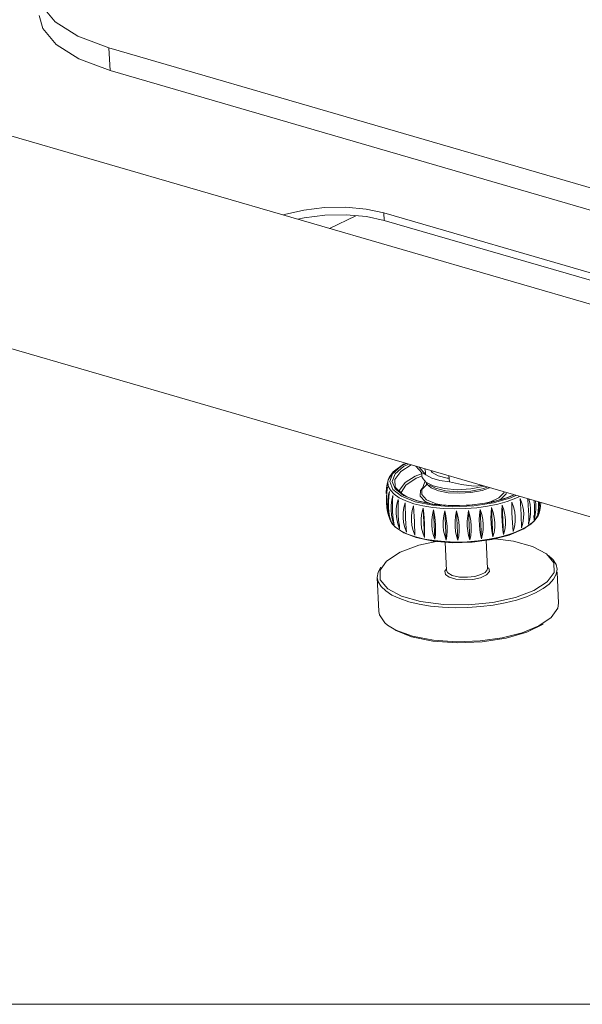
# Model space of a CAD drawing. Header units: millimetres. Extents: x 3925 to 5043, y -86 to 778.
# Tile 126 of 164: x 4774 to 4808, y 375 to 435. Entities that reach past the tile are written whole.
import ezdxf

# ---------------------------------------------------------------- set-up
doc = ezdxf.new("R2010")
doc.units = ezdxf.units.MM
doc.header["$LTSCALE"] = 46.255
doc.linetypes.add('SLD-Solid', pattern=[0])
doc.layers.add('140-155102-0DXF_CONTINUOUS_LINE', color=7, linetype='CONTINUOUS')
doc.layers.add('Form', color=7, linetype='CONTINUOUS', lineweight=13)

msp = doc.modelspace()

# ---------------------------------------------------------------- linework, layer by layer
at = {"layer": '140-155102-0DXF_CONTINUOUS_LINE', "color": 7, "linetype": 'Continuous', "lineweight": 0}
for p, q in [((4779.4814, 433.5019), (4779.5451, 432.1169)), ((4779.4814, 433.5019), (4851.3101, 412.6098)), ((4759.271, 432.2576), (4845.6818, 407.1242)), ((4851.3739, 411.2247), (4779.5451, 432.1169)), ((4792.9616, 422.4584), (4794.5742, 423.2354)), ((4795.216, 423.1796), (4796.309, 422.9481)), ((4796.2877, 423.4098), (4826.5314, 414.6131)), ((4796.2877, 423.4098), (4796.309, 422.9481)), ((4826.5527, 414.1515), (4796.309, 422.9481)), ((4753.3949, 420.9487), (4844.656, 394.4045)), ((4796.8171, 407.4499), (4797.3389, 407.9131)), ((4797.4851, 408.0262), (4796.8592, 407.5701)), ((4797.4902, 407.8981), (4796.9781, 407.4527)), ((4797.9442, 407.9911), (4797.3124, 407.5971)), ((4797.3389, 407.9131), (4797.6661, 408.072)), ((4797.5772, 408.0653), (4797.4851, 408.0262)), ((4797.7829, 408.038), (4797.4902, 407.8981)), ((4798.2423, 407.9044), (4798.6113, 407.5009)), ((4798.8399, 407.381), (4798.4197, 407.8695)), ((4796.8592, 407.5701), (4796.5523, 407.0697)), ((4796.5523, 407.0697), (4796.6081, 407.2155)), ((4796.6081, 407.2155), (4796.7867, 407.4754)), ((4796.6425, 406.9653), (4796.8171, 407.4499)), ((4796.7867, 407.4754), (4797.016, 407.6843)), ((4796.9781, 407.4527), (4796.7995, 406.983)), ((4797.3124, 407.5971), (4796.951, 407.1)), ((4798.1932, 407.2928), (4797.5772, 406.909)), ((4797.6234, 406.7606), (4798.248, 407.173)), ((4798.5919, 407.4399), (4798.1932, 407.2928)), ((4798.248, 407.173), (4798.6036, 407.3028)), ((4798.5975, 407.3195), (4798.5867, 407.5539)), ((4798.5975, 407.3195), (4798.6168, 407.2173)), ((4798.8399, 407.381), (4798.6113, 407.5014)), ((4798.6168, 407.2173), (4798.8383, 406.9364)), ((4799.2079, 407.188), (4798.8399, 407.381)), ((4799.2254, 407.5331), (4799.1693, 407.6348)), ((4799.7041, 407.0438), (4799.2079, 407.188)), ((4799.5967, 407.3236), (4799.2254, 407.5331)), ((4800.1461, 407.1831), (4799.5967, 407.3236)), ((4800.2649, 407.1733), (4800.1461, 407.1831)), ((4800.2437, 407.339), (4800.2924, 406.9585)), ((4796.489, 406.8049), (4796.4165, 406.2515)), ((4796.4531, 406.5953), (4796.4226, 406.2788)), ((4796.4891, 406.8049), (4796.4531, 406.5953)), ((4796.4576, 406.4019), (4796.5088, 406.6365)), ((4796.5088, 406.6365), (4796.4596, 406.3143)), ((4796.4802, 406.7377), (4796.5053, 406.881)), ((4796.5128, 406.9138), (4796.4891, 406.8049)), ((4796.5523, 407.0697), (4796.5052, 406.881)), ((4796.5053, 406.881), (4796.5128, 406.9138)), ((4796.5301, 406.9522), (4796.5523, 407.0697)), ((4796.5544, 406.6913), (4796.5301, 406.9522)), ((4796.6805, 406.4389), (4796.5544, 406.6913)), ((4796.8243, 406.4953), (4796.6425, 406.9653)), ((4796.7995, 406.983), (4796.97, 406.5245)), ((4796.951, 407.1), (4796.9796, 406.639)), ((4796.9796, 406.639), (4797.3913, 406.2225)), ((4797.2309, 406.324), (4796.9796, 406.639)), ((4797.5772, 406.909), (4797.2378, 406.4424)), ((4797.3431, 406.3104), (4797.6234, 406.7606)), ((4798.647, 406.5639), (4798.5197, 406.433)), ((4798.7825, 406.9557), (4798.6055, 406.4441)), ((4798.947, 406.8249), (4798.6456, 406.531)), ((4798.8383, 406.9364), (4799.2981, 406.7006)), ((4798.8938, 406.8376), (4798.8786, 406.9055)), ((4799.1675, 406.5959), (4798.8938, 406.8376)), ((4799.0747, 406.7554), (4799.434, 406.5633)), ((4799.62, 406.4102), (4799.1675, 406.5959)), ((4799.2981, 406.7006), (4799.9584, 406.5395)), ((4799.434, 406.5633), (4800.0552, 406.4026)), ((4800.2924, 406.9585), (4799.7041, 407.0438)), ((4800.2924, 406.9585), (4801.0293, 406.7933)), ((4801.0293, 406.7933), (4801.7791, 406.7)), ((4801.7791, 406.7), (4802.3114, 406.7209)), ((4802.2867, 406.4287), (4802.7412, 406.5958)), ((4802.3101, 406.5255), (4802.599, 406.6372)), ((4796.4596, 406.3143), (4796.4355, 405.9956)), ((4796.4355, 405.9956), (4796.4368, 405.6849)), ((4796.5149, 405.8011), (4796.5504, 406.0917)), ((4796.5504, 406.0917), (4796.6182, 406.3668)), ((4796.5811, 406.0417), (4796.5644, 405.7212)), ((4796.6182, 406.3668), (4796.5811, 406.0417)), ((4796.9056, 406.2003), (4796.6805, 406.4389)), ((4796.7638, 405.831), (4796.8384, 406.1114)), ((4796.8384, 406.1114), (4796.8148, 405.7852)), ((4797.3527, 406.0746), (4796.8243, 406.4953)), ((4797.2248, 405.981), (4796.9056, 406.2003)), ((4796.97, 406.5245), (4797.4819, 406.1138)), ((4797.6308, 405.7858), (4797.2248, 405.981)), ((4797.686, 406.036), (4797.2309, 406.324)), ((4797.2378, 406.4424), (4797.2457, 406.3146)), ((4797.3555, 406.2452), (4797.3431, 406.3104)), ((4798.189, 405.7393), (4797.3527, 406.0746)), ((4797.4819, 406.1138), (4798.2917, 405.7888)), ((4798.3319, 405.7934), (4797.686, 406.036)), ((4798.6456, 406.531), (4798.6055, 406.4441)), ((4798.6055, 406.4441), (4798.6057, 406.1837)), ((4798.6057, 406.1837), (4798.8858, 405.8635)), ((4799.62, 406.4102), (4800.2126, 406.2919)), ((4799.9584, 406.5395), (4800.7618, 406.4751)), ((4800.0552, 406.4026), (4800.8057, 406.3402)), ((4800.2126, 406.2919), (4800.9058, 406.2524)), ((4802.8907, 405.7166), (4803.923, 406.0096)), ((4804.0527, 405.9783), (4802.9893, 405.6717)), ((4803.3181, 405.9849), (4803.638, 406.2967)), ((4803.4381, 405.9004), (4803.7709, 406.2429)), ((4804.2217, 406.1652), (4803.6268, 405.9227)), ((4803.923, 406.0096), (4804.2382, 406.1604)), ((4804.3568, 406.1259), (4804.0527, 405.9783)), ((4804.3484, 405.9491), (4804.5804, 406.0609)), ((4796.4368, 405.6849), (4796.4637, 405.3856)), ((4796.4637, 405.3856), (4796.5125, 405.116)), ((4796.5122, 405.4989), (4796.5149, 405.8011)), ((4796.5428, 405.191), (4796.5122, 405.4989)), ((4796.5644, 405.7212), (4796.5681, 405.4099)), ((4796.5681, 405.4099), (4796.5925, 405.1112)), ((4796.72, 405.2337), (4796.7241, 405.5372)), ((4796.7241, 405.5372), (4796.7638, 405.831)), ((4796.8148, 405.7852), (4796.8061, 405.4635)), ((4796.8061, 405.4635), (4796.8125, 405.1507)), ((4797.0421, 405.2933), (4797.0846, 405.5906)), ((4797.0846, 405.5906), (4797.164, 405.8766)), ((4797.1546, 405.5491), (4797.1545, 405.2267)), ((4797.164, 405.8766), (4797.1546, 405.5491)), ((4797.164, 405.8766), (4797.1709, 405.7265)), ((4797.4612, 405.0755), (4797.5051, 405.3763)), ((4797.5051, 405.3763), (4797.5869, 405.6681)), ((4798.1146, 405.6192), (4797.6308, 405.7858)), ((4798.1146, 405.6192), (4798.6653, 405.4849)), ((4799.2685, 405.5181), (4798.189, 405.7393)), ((4798.2917, 405.7888), (4799.3284, 405.576)), ((4799.2803, 405.5942), (4798.3319, 405.7934)), ((4798.6014, 405.0468), (4798.681, 405.3498)), ((4798.6653, 405.4849), (4799.2708, 405.3859)), ((4798.681, 405.3498), (4798.7636, 403.5557)), ((4798.8025, 405.7513), (4799.0582, 405.6408)), ((4798.8858, 405.8635), (4799.4691, 405.6079)), ((4800.3688, 405.5041), (4799.2803, 405.5942)), ((4799.4691, 405.6079), (4799.7027, 405.5592)), ((4801.722, 405.5399), (4802.8907, 405.7166)), ((4802.9893, 405.6717), (4801.7749, 405.4842)), ((4801.9562, 405.3739), (4802.6186, 405.4673)), ((4802.6186, 405.4673), (4803.2472, 405.5963)), ((4803.6268, 405.9227), (4802.6283, 405.6753)), ((4802.8618, 405.3795), (4802.9444, 403.5853)), ((4803.332, 405.8496), (4803.4381, 405.9004)), ((4803.5097, 405.5294), (4803.5922, 403.7352)), ((4804.6142, 405.9293), (4804.7229, 405.6447)), ((4804.7229, 405.6447), (4804.7945, 405.3482)), ((4804.7945, 405.3482), (4804.8283, 405.0439)), ((4805.0788, 405.8438), (4805.0708, 405.9183)), ((4805.1059, 405.5223), (4805.0788, 405.8438)), ((4805.1245, 405.2095), (4805.1059, 405.5223)), ((4805.1501, 405.8905), (4805.2204, 405.5973)), ((4805.2204, 405.5973), (4805.2536, 405.2942)), ((4805.4898, 405.1741), (4805.4831, 405.473)), ((4805.5552, 405.7774), (4805.5782, 405.5631)), ((4805.5782, 405.5631), (4805.574, 405.2539)), ((4805.723, 405.1686), (4805.7392, 405.4512)), ((4805.7392, 405.4512), (4805.7353, 405.7507)), ((4805.791, 405.5338), (4805.7552, 405.22)), ((4805.7926, 405.7083), (4805.791, 405.5338)), ((4805.8119, 405.2178), (4805.8527, 405.4514)), ((4805.8281, 405.2938), (4805.8371, 405.362)), ((4805.8527, 405.4514), (4805.8721, 405.6852)), ((4796.5122, 405.1157), (4796.6655, 404.6102)), ((4796.5125, 405.116), (4796.5913, 404.8424)), ((4796.606, 404.8808), (4796.5428, 405.191)), ((4796.5913, 404.8424), (4796.5554, 404.9732)), ((4796.5925, 405.1112), (4796.637, 404.8309)), ((4796.7008, 404.5727), (4796.606, 404.8808)), ((4796.637, 404.8309), (4796.7008, 404.5727)), ((4796.7523, 404.9259), (4796.72, 405.2337)), ((4796.8196, 404.619), (4796.7523, 404.9259)), ((4796.8125, 405.1507), (4796.8342, 404.8523)), ((4796.8342, 404.8523), (4796.8706, 404.5732)), ((4797.037, 404.9887), (4797.0421, 405.2933)), ((4797.0703, 404.682), (4797.037, 404.9887)), ((4797.1545, 405.2267), (4797.1639, 404.9136)), ((4797.1639, 404.9136), (4797.1827, 404.6154)), ((4797.4556, 404.7698), (4797.4612, 405.0755)), ((4797.4893, 404.4643), (4797.4556, 404.7698)), ((4797.6012, 405.0176), (4797.6136, 404.7044)), ((4799.3252, 405.248), (4799.4078, 403.4538)), ((4800.0136, 405.1879), (4800.0961, 403.3937)), ((4800.7291, 405.1712), (4800.8117, 403.377)), ((4801.4542, 405.1981), (4801.5367, 403.4039)), ((4802.1709, 405.2681), (4802.2535, 403.474)), ((4804.6681, 404.9667), (4804.6526, 405.2798)), ((4804.8283, 405.0439), (4804.8227, 404.7369)), ((4805.134, 404.9111), (4805.1245, 405.2095)), ((4805.2485, 404.9861), (4805.2058, 404.6784)), ((4805.2536, 405.2942), (4805.2485, 404.9861)), ((4805.447, 404.8957), (4805.459, 404.6347)), ((4805.4579, 404.5287), (4805.7649, 405.029)), ((4805.5341, 404.943), (4805.459, 404.6347)), ((4805.459, 404.6347), (4805.4817, 404.8934)), ((4805.4817, 404.8934), (4805.4898, 405.1741)), ((4805.5305, 404.6234), (4805.7091, 404.8833)), ((4805.574, 405.2539), (4805.5341, 404.943)), ((4805.6815, 405.0252), (4805.6869, 404.9068)), ((4805.7552, 405.22), (4805.6869, 404.9068)), ((4805.6869, 404.9068), (4805.723, 405.1686)), ((4805.7091, 404.8833), (4805.7649, 405.029)), ((4805.7649, 405.029), (4805.8119, 405.2178)), ((4805.828, 405.2938), (4805.8043, 405.1849)), ((4805.8043, 405.1849), (4805.8119, 405.2178)), ((4796.7739, 404.4106), (4796.6893, 404.5664)), ((4796.6948, 404.5685), (4796.9589, 404.1923)), ((4796.699, 404.6118), (4796.7008, 404.5727)), ((4796.999, 404.1721), (4796.7739, 404.4106)), ((4796.921, 404.3173), (4796.8196, 404.619)), ((4796.8706, 404.5732), (4796.921, 404.3173)), ((4796.9589, 404.1923), (4797.5022, 403.8273)), ((4797.3181, 403.9527), (4796.999, 404.1721)), ((4797.1827, 404.6154), (4797.2104, 404.3371)), ((4797.2104, 404.3371), (4797.2466, 404.0824)), ((4797.2351, 404.3317), (4797.2466, 404.0824)), ((4797.999, 404.278), (4797.9653, 404.5823)), ((4798.1507, 404.5284), (4798.1633, 404.2302)), ((4798.5869, 404.1279), (4798.5536, 404.431)), ((4798.7432, 404.7026), (4798.7618, 404.3898)), ((4804.7786, 404.4327), (4804.6968, 404.1352)), ((4804.8227, 404.7369), (4804.7786, 404.4327)), ((4804.832, 404.0726), (4805.4579, 404.5287)), ((4804.8896, 404.1367), (4805.2553, 404.3726)), ((4805.2058, 404.6784), (4805.1262, 404.3754)), ((4805.2553, 404.3726), (4805.5305, 404.6234)), ((4797.7242, 403.7576), (4797.3181, 403.9527)), ((4797.5022, 403.8273), (4798.2497, 403.5417)), ((4797.6481, 404.1283), (4797.6695, 403.8739)), ((4798.2079, 403.591), (4797.7242, 403.7576)), ((4798.2497, 403.5417), (4799.2889, 403.3247)), ((4802.876, 403.4239), (4803.9496, 403.6983)), ((4803.9496, 403.6983), (4804.832, 404.0726)), ((4804.4417, 403.9209), (4804.8896, 404.1367)), ((4798.4184, 403.0779), (4799.4758, 403.3097)), ((4799.2889, 403.3247), (4800.4614, 403.2308)), ((4800.0354, 403.2649), (4800.1149, 401.5367)), ((4800.4614, 403.2308), (4801.6856, 403.2648)), ((4801.6856, 403.2648), (4802.876, 403.4239)), ((4802.5328, 403.3781), (4802.6123, 401.6517)), ((4806.2205, 402.5495), (4806.6754, 402.0025)), ((4796.0467, 401.5432), (4796.4395, 402.0994)), ((4806.6754, 402.0025), (4806.6911, 401.4143)), ((4806.8684, 401.6162), (4806.8063, 401.8941)), ((4795.9283, 401.4293), (4795.8801, 401.1105)), ((4796.0881, 401.7293), (4795.9283, 401.4293)), ((4796.0624, 400.9551), (4796.0467, 401.5432)), ((4800.1084, 401.6375), (4800.0074, 401.4953)), ((4800.0074, 401.4953), (4800.0418, 401.291)), ((4802.6013, 401.5792), (4802.4713, 401.4172)), ((4802.6123, 401.6517), (4802.6013, 401.5792)), ((4806.8202, 401.2974), (4806.8684, 401.6162)), ((4806.964, 399.5386), (4806.8773, 401.4229)), ((4795.9757, 399.0329), (4795.8801, 401.1105)), ((4806.9158, 399.2198), (4806.964, 399.5386)), ((4806.5139, 398.6508), (4806.9158, 399.2198)), ((4796.5054, 398.1901), (4797.0223, 397.8774)), ((4805.7604, 398.1421), (4806.5139, 398.6508))]:
    msp.add_line(p, q, dxfattribs=at)
for points in [[(4776.1836, 435.0888), (4775.3687, 436.0761), (4775.1585, 436.8608)], [(4775.2223, 435.4758), (4775.4325, 434.691), (4776.2474, 433.7038), (4777.6386, 432.8311), (4779.5451, 432.1169)], [(4779.4814, 433.5019), (4777.5748, 434.2162), (4776.1836, 435.0888)], [(4796.2877, 423.4098), (4795.1948, 423.6413), (4793.9572, 423.7489), (4792.6582, 423.7265), (4791.3839, 423.5759), (4790.2189, 423.3066), (4790.1435, 423.278)], [(4791.016, 423.0243), (4791.405, 423.1141), (4792.6793, 423.2648), (4793.9783, 423.2872), (4795.216, 423.1796)], [(4802.4302, 406.6863), (4802.3561, 406.6599), (4801.5954, 406.5187), (4800.7618, 406.4751)], [(4798.5197, 406.433), (4798.4997, 406.0793), (4798.8025, 405.7513)], [(4800.8057, 406.3402), (4801.5894, 406.3835), (4802.3101, 406.5255)], [(4800.9058, 406.2524), (4801.5886, 406.2953), (4802.2867, 406.4287)], [(4802.5539, 405.6657), (4802.804, 405.7355), (4803.3181, 405.9849)], [(4803.2472, 405.5963), (4803.8281, 405.7581), (4804.3484, 405.9491)], [(4797.5869, 405.6681), (4797.5923, 405.3403), (4797.6012, 405.0176)], [(4797.9653, 404.5823), (4797.9709, 404.8893), (4798.0149, 405.1936), (4798.0968, 405.491)], [(4798.0968, 405.491), (4798.1171, 405.1638), (4798.1352, 404.8415), (4798.1507, 404.5284)], [(4798.681, 405.3498), (4798.7162, 405.0241), (4798.7432, 404.7026)], [(4801.7749, 405.4842), (4800.5012, 405.4309), (4799.2685, 405.5181)], [(4799.2708, 405.3859), (4799.9174, 405.3243), (4800.5905, 405.3016), (4801.2751, 405.3183), (4801.9562, 405.3739)], [(4799.3284, 405.576), (4800.505, 405.4914), (4801.722, 405.5399)], [(4802.6283, 405.6753), (4801.5139, 405.5317), (4800.3688, 405.5041)], [(4802.8359, 404.4187), (4802.8295, 404.7316), (4802.8381, 405.0533), (4802.8618, 405.3795)], [(4802.8618, 405.3795), (4802.9632, 405.0777), (4803.0305, 404.7708), (4803.0628, 404.463)], [(4803.5096, 404.5664), (4803.5002, 404.8795), (4803.5003, 405.202), (4803.5097, 405.5294)], [(4803.5097, 405.5294), (4803.6158, 405.2332), (4803.686, 404.9298), (4803.7192, 404.6231)], [(4804.0986, 405.7142), (4804.2072, 405.4238), (4804.2788, 405.1238), (4804.3126, 404.8183)], [(4804.1254, 404.7505), (4804.113, 405.0637), (4804.104, 405.3864), (4804.0986, 405.7142)], [(4804.6526, 405.2798), (4804.6346, 405.6021), (4804.6142, 405.9293)], [(4805.4831, 405.473), (4805.4616, 405.7854), (4805.4594, 405.8052)], [(4805.7649, 405.029), (4805.7871, 405.1467), (4805.7627, 405.4075)], [(4798.5536, 404.431), (4798.5587, 404.7391), (4798.6014, 405.0468)], [(4799.2061, 404.3196), (4799.2103, 404.6288), (4799.2502, 404.9396), (4799.3252, 405.248)], [(4799.3252, 405.248), (4799.3747, 404.9245), (4799.4104, 404.6044), (4799.4319, 404.2921)], [(4799.9066, 404.2507), (4799.9094, 404.5609), (4799.9452, 404.8747), (4800.0136, 405.1879)], [(4800.0136, 405.1879), (4800.0764, 404.8675), (4800.1203, 404.5494), (4800.1445, 404.2377)], [(4800.638, 404.2261), (4800.6389, 404.5371), (4800.6695, 404.8535), (4800.7291, 405.1712)], [(4800.7291, 405.1712), (4800.8043, 404.8536), (4800.8556, 404.5377), (4800.8822, 404.2279)], [(4801.3822, 404.2464), (4801.381, 404.5581), (4801.4051, 404.8768), (4801.4542, 405.1981)], [(4801.4542, 405.1981), (4801.5401, 404.885), (4801.5978, 404.5718), (4801.6266, 404.2629)], [(4802.1209, 404.3112), (4802.1172, 404.6234), (4802.1339, 404.9439), (4802.1709, 405.2681)], [(4802.1709, 405.2681), (4802.2658, 404.96), (4802.3289, 404.6498), (4802.3595, 404.3419)], [(4804.1812, 403.92), (4804.1598, 404.1744), (4804.1411, 404.4525), (4804.1254, 404.7505)], [(4804.3126, 404.8183), (4804.307, 404.5126), (4804.263, 404.2118), (4804.1812, 403.92)], [(4804.6968, 404.1352), (4804.6904, 404.3901), (4804.6808, 404.6686), (4804.6681, 404.9667)], [(4805.1262, 404.3754), (4805.1346, 404.6318), (4805.134, 404.9111)], [(4797.2466, 404.0824), (4797.1404, 404.3786), (4797.0703, 404.682)], [(4797.6695, 403.8739), (4797.5609, 404.1643), (4797.4893, 404.4643)], [(4797.6136, 404.7044), (4797.6294, 404.4064), (4797.6481, 404.1283)], [(4798.1793, 403.6969), (4798.0707, 403.9815), (4797.999, 404.278)], [(4798.1633, 404.2302), (4798.1729, 403.9518), (4798.1793, 403.6969)], [(4798.2899, 403.5463), (4799.3644, 403.3258), (4800.584, 403.2381), (4801.8453, 403.2883), (4803.0566, 403.4715), (4804.1265, 403.7752), (4804.9588, 404.1733)], [(4798.7618, 404.3898), (4798.7714, 404.0914), (4798.772, 403.8121), (4798.7636, 403.5557)], [(4799.4078, 403.4538), (4799.3059, 403.7276), (4799.2384, 404.0175), (4799.2061, 404.3196)], [(4799.4319, 404.2921), (4799.4385, 403.9932), (4799.4304, 403.7125), (4799.4078, 403.4538)], [(4800.0961, 403.3937), (4800.001, 403.6627), (4799.9376, 403.9497), (4799.9066, 404.2507)], [(4800.1445, 404.2377), (4800.1484, 403.9381), (4800.1322, 403.6555), (4800.0961, 403.3937)], [(4800.8117, 403.377), (4800.725, 403.6425), (4800.6669, 403.9269), (4800.638, 404.2261)], [(4800.8822, 404.2279), (4800.8835, 403.9276), (4800.8599, 403.6427), (4800.8117, 403.377)], [(4801.5367, 403.4039), (4801.4607, 403.6658), (4801.4089, 403.9479), (4801.3822, 404.2464)], [(4801.6266, 404.2629), (4801.6258, 403.9617), (4801.5957, 403.6741), (4801.5367, 403.4039)], [(4802.2535, 403.474), (4802.1896, 403.7329), (4802.1452, 404.0133), (4802.1209, 404.3112)], [(4802.3595, 404.3419), (4802.3568, 404.0397), (4802.3213, 403.7491), (4802.2535, 403.474)], [(4802.9444, 403.5853), (4802.8939, 403.8413), (4802.8576, 404.1203), (4802.8359, 404.4187)], [(4803.0628, 404.463), (4803.0586, 404.1596), (4803.019, 403.8657), (4802.9444, 403.5853)], [(4803.5922, 403.7352), (4803.556, 403.9899), (4803.5284, 404.2682), (4803.5096, 404.5664)], [(4803.7192, 404.6231), (4803.7141, 404.3185), (4803.6716, 404.0212), (4803.5922, 403.7352)], [(4798.2079, 403.591), (4798.7586, 403.4567), (4799.3641, 403.3577), (4800.0107, 403.2961), (4800.6838, 403.2734), (4801.3684, 403.2901), (4802.0496, 403.3457), (4802.7119, 403.4391), (4803.3406, 403.5681), (4803.9215, 403.7299), (4804.4417, 403.9209)], [(4798.7636, 403.5557), (4798.6572, 403.8348), (4798.5869, 404.1279)], [(4796.4395, 402.0994), (4797.2815, 402.6495), (4798.4184, 403.0779)], [(4803.0854, 403.4775), (4804.2089, 403.3326), (4805.3757, 403.003), (4806.2205, 402.5495)], [(4806.8063, 401.8941), (4806.6328, 402.1797), (4806.3387, 402.459)], [(4795.8801, 401.1105), (4795.9422, 400.8327), (4796.1157, 400.547), (4796.3957, 400.2786), (4796.7772, 400.0319), (4797.2516, 399.8126), (4797.8105, 399.6244), (4798.4414, 399.4718), (4799.1324, 399.3575), (4799.8688, 399.2841), (4800.6357, 399.2529), (4801.4183, 399.2647), (4802.1996, 399.3192), (4802.9649, 399.4154), (4803.6981, 399.5513), (4804.3828, 399.724), (4805.0078, 399.9305), (4805.557, 400.1656), (4806.0228, 400.4261), (4806.3923, 400.7047), (4806.6603, 400.9975), (4806.8202, 401.2974)], [(4806.6911, 401.4143), (4806.2716, 400.8339), (4805.4564, 400.3081), (4804.3194, 399.8796), (4802.9461, 399.5786), (4801.4371, 399.4289), (4799.9258, 399.4449), (4798.5289, 399.625), (4797.3622, 399.9546), (4796.5157, 400.4093), (4796.0624, 400.9551)], [(4800.0418, 401.291), (4800.2769, 401.1173), (4800.6745, 400.9984), (4801.1805, 400.9512), (4801.7146, 400.9842), (4802.1952, 401.0918), (4802.5537, 401.2596), (4802.7304, 401.4623)], [(4802.4713, 401.4172), (4802.2115, 401.277), (4801.8416, 401.172), (4801.3896, 401.118), (4800.9128, 401.1313), (4800.4653, 401.2273), (4800.1864, 401.3886), (4800.1149, 401.5367)], [(4802.7304, 401.4623), (4802.6961, 401.6665), (4802.6613, 401.7011)], [(4795.9757, 399.0329), (4796.0117, 398.8284), (4796.3501, 398.3216), (4796.5054, 398.1901)], [(4800.7372, 397.1753), (4802.1688, 397.2299), (4803.5178, 397.4172), (4804.7417, 397.7269), (4805.7604, 398.1421)], [(4800.7592, 397.1078), (4802.293, 397.1737), (4803.7542, 397.4013), (4805.0229, 397.7689), (4806.0092, 398.2486)], [(4796.9679, 397.8772), (4797.9755, 397.4758), (4799.2778, 397.211), (4800.7592, 397.1078)], [(4797.0223, 397.8774), (4798.0409, 397.5097), (4799.3139, 397.269), (4800.7372, 397.1753)]]:
    msp.add_lwpolyline(points, dxfattribs=at)
msp.add_ellipse((4801.0736, 407.8961), major_axis=(-1.6749, 13.7727), ratio=0.1643218, start_param=1.5618969, end_param=1.5882164, dxfattribs=at)
at = {"layer": 'Form', "color": 7, "linetype": 'SLD-Solid', "lineweight": 0}
msp.add_line((4623.4114, 374.995), (5029.8114, 374.995), dxfattribs=at)

doc.saveas('drawing.dxf')
